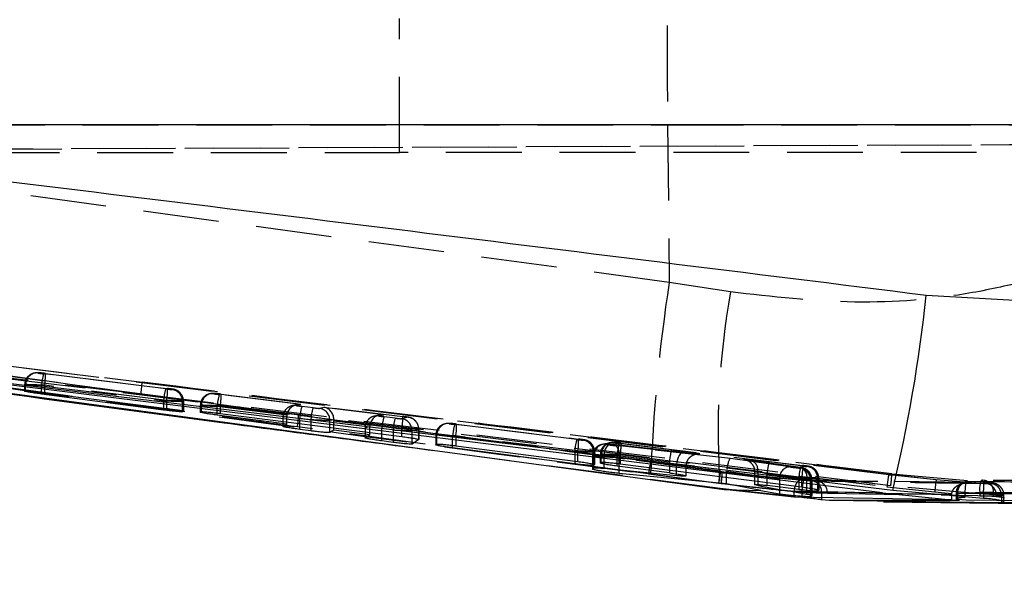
# Model space of a CAD drawing. Extents: x 40 to 416, y 11 to 279.
# Tile 11 of 39: x 168 to 184, y 147 to 157. Entities that reach past the tile are written whole.
import ezdxf

# ---------------------------------------------------------------- set-up
doc = ezdxf.new("R2010")
doc.units = 0
doc.linetypes.add('HIDDEN', pattern=[1.905, 1.27, -0.635])
doc.layers.get('0').update_dxf_attribs({"linetype": 'CONTINUOUS'})
doc.styles.add('SLDTEXTSTYLE0', font='TXT', dxfattribs={"width": 0.75})
doc.dimstyles.new('SLDDIMSTYLE0', dxfattribs={"dimtxt": 3.5, "dimasz": 3.302, "dimexe": 0, "dimexo": 0.0625, "dimgap": 0.875, "dimtad": 1, "dimdec": 0, "dimrnd": 1e-09, "dimzin": 12, "dimtxsty": 'SLDTEXTSTYLE0', "dimsah": 1, "dimcen": 0.09, "dimazin": 3, "dimtfac": 1, "dimtdec": 0, "dimtofl": 0, "dimtmove": 0, "dimatfit": 3, "dimtolj": 1, "dimtzin": 12})

# ---------------------------------------------------------------- blocks, each defined once
blk = doc.blocks.new('_D_3')
at = {"color": 179, "linetype": 'CONTINUOUS'}
for p, q in [((200.564, 155.614), (200.564, 111.846)), ((54.652, 152.067), (54.652, 111.846)), ((200.564, 112.846), (54.652, 112.846))]:
    blk.add_line(p, q, dxfattribs=at)
for points in [[(54.652, 112.846), (57.954, 112.338), (57.954, 113.354)], [(200.564, 112.846), (197.262, 113.354), (197.262, 112.338)]]:
    blk.add_solid(points, dxfattribs=at)
at = {"color": 179, "linetype": 'CONTINUOUS', "insert": (122.152, 117.358, 0.1), "char_height": 3.5, "attachment_point": 1, "style": 'SLDTEXTSTYLE0'}
blk.add_mtext('146', dxfattribs=at)

msp = doc.modelspace()

# ---------------------------------------------------------------- linework, layer by layer
at = {"color": 7, "linetype": 'HIDDEN'}
for p, q in [((174.03405, 154.40474), (174.03405, 156.65474)), ((161.10566, 154.86974), (178.52576, 154.86974)), ((178.52576, 154.86974), (178.55298, 152.22777)), ((178.52576, 154.86974), (184.42979, 154.86974)), ((159.00852, 154.43026), (194.55245, 154.58558)), ((178.55298, 152.22777), (161.15854, 154.58591)), ((159.44555, 154.40474), (174.03405, 154.40474)), ((159.48753, 154.43026), (186.43934, 154.54809)), ((191.32223, 154.40474), (174.03405, 154.40474)), ((179.57961, 152.06842), (178.55298, 152.22777)), ((163.42124, 151.32447), (169.72183, 150.556)), ((182.22965, 149.0027), (163.55853, 151.30233)), ((169.70146, 150.3546), (163.40174, 151.12287)), ((167.92829, 150.70995), (167.91136, 150.7063)), ((167.93511, 150.7113), (167.92829, 150.70995)), ((167.97781, 150.70929), (167.99474, 150.71295)), ((170.1172, 150.44359), (168.0718, 150.69572)), ((168.10042, 150.7019), (170.14582, 150.44977)), ((167.75341, 150.51071), (167.75341, 150.40305)), ((167.77085, 150.51446), (167.75392, 150.5108)), ((167.75392, 150.5108), (167.75392, 150.40372)), ((167.77085, 150.41085), (167.77085, 150.51446)), ((168.03588, 150.49724), (170.08128, 150.24511)), ((168.03588, 150.38605), (168.03588, 150.49724)), ((168.08787, 150.50341), (168.08787, 150.37955)), ((170.13327, 150.25129), (168.08787, 150.50341)), ((169.72183, 150.556), (175.00321, 149.90916)), ((170.23981, 150.43621), (170.22287, 150.43255)), ((170.87148, 150.36349), (170.85455, 150.35983)), ((170.87148, 150.36349), (170.87837, 150.36485)), ((170.921, 150.36282), (170.93793, 150.36648)), ((172.38162, 150.1808), (171.01499, 150.34926)), ((171.0436, 150.35544), (174.0873, 149.98025)), ((170.08128, 150.24511), (170.08128, 150.12251)), ((170.13327, 150.1158), (170.13327, 150.25129)), ((170.3983, 150.23406), (170.41523, 150.23772)), ((170.3983, 150.05902), (170.3983, 150.23406)), ((170.41523, 150.23772), (170.41523, 150.06798)), ((170.41574, 150.06875), (170.41574, 150.23781)), ((170.69659, 150.16424), (170.69659, 150.05126)), ((170.71403, 150.16799), (170.6971, 150.16434)), ((170.6971, 150.16434), (170.6971, 150.05203)), ((170.71403, 150.0609), (170.71403, 150.16799)), ((170.97906, 150.15077), (172.14786, 150.0067)), ((170.97906, 150.03825), (170.97906, 150.15077)), ((171.03105, 150.15695), (171.03105, 150.03186)), ((174.07475, 149.78177), (171.03105, 150.15695)), ((172.31134, 150.17698), (172.23817, 150.16118)), ((172.30462, 150.16417), (172.38162, 150.1808)), ((172.58588, 150.12752), (172.39861, 150.1506)), ((172.76855, 150.1331), (172.69155, 150.11648)), ((173.77158, 150.00946), (172.76855, 150.1331)), ((172.08021, 149.96559), (172.08021, 149.81332)), ((172.14604, 149.97979), (172.08072, 149.96568)), ((172.08072, 149.96568), (172.08072, 149.81418)), ((172.14604, 149.88972), (172.14604, 149.97979)), ((172.36268, 149.95212), (172.54995, 149.92903)), ((172.36268, 149.86211), (172.36268, 149.95212)), ((173.7013, 150.00564), (173.61469, 149.98694)), ((173.68114, 149.98993), (173.77158, 150.00946)), ((173.9624, 149.95328), (173.77513, 149.97637)), ((174.18129, 149.96669), (174.06807, 149.94224)), ((178.23911, 149.01177), (172.32332, 149.80546)), ((172.54995, 149.92903), (172.54995, 149.83823)), ((172.86697, 149.91799), (172.93236, 149.93211)), ((172.86697, 149.79782), (172.86697, 149.91799)), ((172.93229, 149.91), (173.53782, 149.83536)), ((172.93229, 149.78949), (172.93229, 149.91)), ((173.45674, 149.79135), (173.45674, 149.62136)), ((173.536, 149.80845), (173.45725, 149.79145)), ((173.45725, 149.79145), (173.45725, 149.62227)), ((173.536, 149.71253), (173.536, 149.80845)), ((174.81651, 149.86087), (174.79957, 149.85722)), ((174.82332, 149.86222), (174.81651, 149.86087)), ((174.86602, 149.86021), (174.88296, 149.86387)), ((177.00541, 149.59451), (174.96001, 149.84664)), ((174.98863, 149.85282), (177.03403, 149.60069)), ((173.73921, 149.68662), (173.73921, 149.77788)), ((173.92648, 149.7548), (173.92648, 149.66275)), ((174.07475, 149.64385), (174.07475, 149.78177)), ((174.24349, 149.74375), (174.35671, 149.7682)), ((174.24349, 149.61971), (174.24349, 149.74375)), ((174.35671, 149.7682), (174.35671, 149.59426)), ((174.35722, 149.59516), (174.35722, 149.76829)), ((174.64162, 149.66163), (174.64162, 149.50455)), ((174.65906, 149.66538), (174.64213, 149.66172)), ((174.64213, 149.66172), (174.64213, 149.50549)), ((174.65906, 149.51703), (174.65906, 149.66538)), ((174.92409, 149.64815), (176.96949, 149.39603)), ((174.92409, 149.49658), (174.92409, 149.64815)), ((174.97608, 149.65433), (174.97608, 149.49014)), ((177.02148, 149.40221), (174.97608, 149.65433)), ((177.12802, 149.58713), (177.11109, 149.58347)), ((177.44983, 149.51522), (177.42482, 149.50982)), ((177.45644, 149.51653), (177.44983, 149.51522)), ((177.57268, 149.54175), (177.55575, 149.53809)), ((177.57053, 149.51324), (177.56855, 149.51351)), ((178.78943, 149.3768), (177.56855, 149.51351)), ((177.57053, 149.51324), (178.79141, 149.37653)), ((177.57268, 149.54175), (177.57957, 149.54311)), ((177.6222, 149.54109), (177.63913, 149.54474)), ((179.57959, 149.27766), (177.6403, 149.49278)), ((178.5927, 149.41948), (177.71619, 149.52752)), ((177.74481, 149.5337), (180.7885, 149.15852)), ((174.62407, 149.4091), (178.24031, 148.93192)), ((176.96949, 149.39603), (176.96949, 149.23218)), ((177.02148, 149.22545), (177.02148, 149.40221)), ((177.26686, 149.31423), (177.26686, 149.09788)), ((177.29239, 149.31973), (177.26737, 149.31433)), ((177.26737, 149.31433), (177.26737, 149.09882)), ((177.28651, 149.38498), (177.30344, 149.38864)), ((177.28651, 149.18096), (177.28651, 149.38498)), ((177.29239, 149.11862), (177.29239, 149.31973)), ((177.30344, 149.38864), (177.30344, 149.17337)), ((177.30395, 149.17438), (177.30395, 149.38873)), ((177.39779, 149.3425), (177.39779, 149.1989)), ((177.41524, 149.34626), (177.39831, 149.3426)), ((177.39831, 149.3426), (177.39831, 149.19989)), ((177.41524, 149.21251), (177.41524, 149.34626)), ((178.676, 149.17804), (177.45512, 149.31475)), ((177.45512, 149.31475), (177.45512, 149.11107)), ((177.68026, 149.32903), (178.55678, 149.22099)), ((177.68026, 149.19356), (177.68026, 149.32903)), ((177.71446, 149.29429), (179.51725, 149.09432)), ((177.71446, 149.08514), (177.71446, 149.29429)), ((177.73225, 149.33521), (177.73225, 149.18723)), ((180.77595, 148.96003), (177.73225, 149.33521)), ((178.79141, 149.37653), (178.78943, 149.3768)), ((178.55678, 149.22099), (178.55678, 149.08182)), ((178.676, 148.989), (178.676, 149.17804)), ((178.83925, 149.0457), (178.83925, 149.15363)), ((180.57095, 149.13515), (179.57959, 149.27766)), ((179.91651, 149.24255), (180.74, 149.12504)), ((179.92053, 149.24206), (179.91651, 149.24255)), ((180.74402, 149.12455), (179.92053, 149.24206)), ((180.75988, 149.15234), (180.22827, 149.21787)), ((180.88249, 149.14495), (180.86556, 149.14129)), ((178.20737, 149.01793), (179.3794, 148.86091)), ((179.42295, 148.85324), (178.23911, 149.01177)), ((179.43311, 149.05702), (179.54297, 149.0413)), ((179.51516, 149.06373), (180.39911, 148.93667)), ((179.51516, 148.95929), (179.51516, 149.06373)), ((179.68175, 149.02383), (180.92452, 148.90423)), ((179.98066, 149.06317), (179.98066, 148.89978)), ((180.03647, 149.04406), (180.03647, 148.82382)), ((180.85996, 148.92656), (180.03647, 149.04406)), ((180.19235, 149.01938), (180.72396, 148.95385)), ((180.19235, 148.87272), (180.19235, 149.01938)), ((180.76773, 149.12017), (180.74458, 149.11517)), ((180.77595, 148.79811), (180.77595, 148.96003)), ((182.22965, 149.0027), (182.27184, 149.00191)), ((183.02484, 148.9174), (182.22965, 149.0027)), ((183.02484, 148.9174), (182.27184, 149.00191)), ((182.28382, 149.01861), (182.28324, 149.01751)), ((182.28324, 149.01751), (183.82429, 148.87967)), ((178.24031, 148.93192), (179.40466, 148.77589)), ((179.3794, 148.86091), (180.77641, 148.71168)), ((180.39911, 148.93667), (180.39911, 148.75618)), ((180.72396, 148.95385), (180.72396, 148.80475)), ((183.58834, 148.87152), (180.76816, 148.91573)), ((180.86754, 148.90728), (180.77693, 148.91392)), ((180.85996, 148.67495), (180.85996, 148.92656)), ((180.92001, 148.91668), (180.94316, 148.92168)), ((180.92001, 148.66402), (180.92001, 148.91668)), ((180.98286, 148.8987), (180.9406, 148.90132)), ((180.94316, 148.92168), (180.94316, 148.65606)), ((180.94367, 148.65701), (180.94367, 148.92178)), ((181.04098, 148.94281), (181.05791, 148.94646)), ((181.04098, 148.75307), (181.04098, 148.94281)), ((181.05791, 148.94646), (181.05791, 148.74501)), ((181.05842, 148.7461), (181.05842, 148.94656)), ((182.20082, 148.80152), (183.00239, 148.71538)), ((183.81732, 148.67823), (182.26335, 148.81711)), ((183.63057, 148.86991), (183.02484, 148.9174)), ((183.86501, 148.85318), (183.60035, 148.87002)), ((183.60035, 148.87002), (183.63057, 148.86991)), ((183.79389, 148.91087), (183.79169, 148.91088)), ((183.79389, 148.91087), (183.80916, 148.91149)), ((183.95104, 148.85503), (183.86501, 148.85318)), ((179.40466, 148.77589), (180.77641, 148.62591)), ((180.64287, 148.71057), (180.6432, 148.7216)), ((180.64287, 148.71057), (180.64287, 148.62677)), ((180.77641, 148.71168), (180.77641, 148.62591)), ((180.93701, 148.65224), (180.94316, 148.65606)), ((180.94316, 148.65606), (180.94125, 148.65701)), ((181.10517, 148.69887), (181.2025, 148.69284)), ((181.10517, 148.69887), (181.10517, 148.61931)), ((181.2025, 148.69284), (184.03273, 148.65054)), ((183.00239, 148.71538), (183.2834, 148.6914)), ((183.2834, 148.6914), (183.28206, 148.6694)), ((183.3587, 148.69086), (183.3587, 148.59886)), ((183.50916, 148.69086), (183.3587, 148.69086)), ((183.38277, 148.69086), (183.38277, 148.58835)), ((183.50916, 148.63071), (183.50916, 148.69086)), ((183.9864, 148.70849), (183.75493, 148.70849)), ((183.75493, 148.70849), (183.75493, 148.64848)), ((183.81732, 148.67823), (183.81732, 148.60719)), ((183.9864, 148.6426), (183.9864, 148.70849)), ((183.9864, 148.6426), (184.17017, 148.62328)), ((184.03273, 148.65054), (184.11988, 148.65267)), ((184.11988, 148.65267), (184.11988, 148.56534)), ((184.16148, 148.54742), (184.16148, 148.65682)), ((182.14517, 148.57769), (183.52827, 148.57592)), ((183.52827, 148.57592), (183.38277, 148.58835)), ((186.50226, 148.54995), (183.52827, 148.57592))]:
    msp.add_line(p, q, dxfattribs=at)
at = {"color": 7, "linetype": 'CONTINUOUS'}
for p, q in [((185.49996, 154.86974), (161.81849, 154.86974)), ((182.8587, 152.01607), (185.48749, 151.86656)), ((182.12667, 148.70016), (163.72447, 150.97372)), ((163.45179, 150.91798), (179.47436, 148.75405)), ((167.75392, 150.40372), (167.77085, 150.41085)), ((170.08128, 150.0889), (168.03588, 150.357)), ((168.08787, 150.37955), (170.13327, 150.1158)), ((170.41523, 150.06798), (170.3983, 150.05902)), ((170.6971, 150.05203), (170.71403, 150.0609)), ((172.14604, 149.8532), (170.97906, 150.00406)), ((171.03105, 150.03186), (174.07475, 149.64385)), ((172.08072, 149.81418), (172.14604, 149.8532)), ((172.14604, 149.8532), (172.14604, 149.88972)), ((172.93229, 149.75151), (172.93229, 149.78949)), ((172.54995, 149.73904), (172.36268, 149.76382)), ((172.93229, 149.75151), (172.86697, 149.71064)), ((173.536, 149.67341), (172.93229, 149.75151)), ((173.45725, 149.62227), (173.536, 149.67341)), ((173.536, 149.67341), (173.536, 149.71253)), ((173.92648, 149.54598), (173.73921, 149.57084)), ((174.35671, 149.59426), (174.24349, 149.5184)), ((174.64213, 149.50549), (174.65906, 149.51703)), ((176.96949, 149.18613), (174.92409, 149.45418)), ((174.97608, 149.49014), (177.02148, 149.22545)), ((177.30344, 149.17337), (177.28651, 149.16041)), ((177.39831, 149.19989), (177.41524, 149.21251)), ((178.55678, 149.03473), (177.68026, 149.14802)), ((177.73225, 149.18723), (180.77595, 148.79811)), ((177.26737, 149.09882), (177.29239, 149.11862)), ((177.45512, 149.11107), (178.676, 148.989)), ((179.51516, 148.85074), (177.71446, 149.0256)), ((178.83925, 148.98339), (178.83925, 149.0457)), ((179.51516, 148.85074), (179.51516, 148.95929)), ((180.08956, 148.74091), (179.51516, 148.85074)), ((179.98066, 148.89978), (179.98066, 148.83841)), ((180.03647, 148.82382), (180.53007, 148.73175)), ((180.72396, 148.75442), (180.19235, 148.8232)), ((179.47436, 148.75405), (180.08956, 148.74091)), ((180.64287, 148.62677), (179.47436, 148.75405)), ((180.08956, 148.74091), (180.39911, 148.68594)), ((180.85996, 148.67495), (180.53007, 148.73175)), ((180.92001, 148.64169), (180.93701, 148.65224)), ((181.05791, 148.74501), (181.04098, 148.73064)), ((182.12667, 148.70016), (183.28206, 148.58418)), ((183.81732, 148.60719), (182.29707, 148.74191)), ((183.28206, 148.6694), (183.28206, 148.58418)), ((183.28206, 148.58418), (180.64287, 148.62677)), ((181.10517, 148.58857), (181.2302, 148.57885)), ((181.2302, 148.57885), (184.06941, 148.5378)), ((181.99639, 148.57788), (182.14517, 148.57769)), ((182.14509, 148.54746), (184.92144, 148.51476)), ((184.06941, 148.5378), (184.11988, 148.53829)), ((185.43232, 148.512), (184.06941, 148.5378)), ((184.11988, 148.56534), (184.11988, 148.53829)), ((184.11988, 148.53829), (184.15723, 148.54283))]:
    msp.add_line(p, q, dxfattribs=at)
at = {"color": 8, "linetype": 'CONTINUOUS'}
for p, q in [((168.03588, 150.357), (168.03588, 150.38605)), ((170.08128, 150.12251), (170.08128, 150.0889)), ((170.97906, 150.00406), (170.97906, 150.03825)), ((172.36268, 149.76382), (172.36268, 149.86211)), ((172.54995, 149.83823), (172.54995, 149.73904)), ((172.86697, 149.71064), (172.86697, 149.79782)), ((173.73921, 149.57084), (173.73921, 149.68662)), ((173.92648, 149.66275), (173.92648, 149.54598)), ((174.24349, 149.5184), (174.24349, 149.61971)), ((174.92409, 149.45418), (174.92409, 149.49658)), ((176.96949, 149.23218), (176.96949, 149.18613)), ((177.28651, 149.16041), (177.28651, 149.18096)), ((177.68026, 149.14802), (177.68026, 149.19356)), ((177.71446, 149.0256), (177.71446, 149.08514)), ((178.55678, 149.08182), (178.55678, 149.03473)), ((180.19235, 148.8232), (180.19235, 148.87272)), ((180.72396, 148.80475), (180.72396, 148.75442)), ((180.39911, 148.75618), (180.39911, 148.68594)), ((180.92001, 148.64169), (180.92001, 148.66402)), ((181.04098, 148.73064), (181.04098, 148.75307)), ((181.10517, 148.61931), (181.10517, 148.58857)), ((181.2302, 148.57885), (181.99639, 148.57788))]:
    msp.add_line(p, q, dxfattribs=at)
at = {"color": 7, "linetype": 'CONTINUOUS', "flags": 128}
msp.add_lwpolyline([(182.29707, 148.74191), (174.23754, 149.7172), (163.40174, 151.02762)], dxfattribs=at)
at = {"color": 7, "linetype": 'HIDDEN', "flags": 128}
for points in [[(167.99474, 150.71295), (167.95257, 150.71365), (167.93511, 150.7113)], [(182.26335, 148.81711), (173.80226, 149.85272), (169.70146, 150.3546)], [(170.87837, 150.36485), (170.89576, 150.36718), (170.93793, 150.36648)], [(173.68114, 149.98993), (173.63897, 149.99064), (173.61469, 149.98694)], [(174.88296, 149.86387), (174.84078, 149.86457), (174.82332, 149.86222)], [(175.00321, 149.90916), (177.77975, 149.5691), (182.28324, 149.01751)], [(177.49127, 149.51281), (177.4491, 149.51352), (177.42482, 149.50982)], [(177.56855, 149.51351), (177.55173, 149.51202), (177.53271, 149.5025), (177.51425, 149.48508), (177.49714, 149.4605), (177.4821, 149.42979), (177.46976, 149.39424), (177.46064, 149.35535), (177.45512, 149.31475)], [(177.51628, 149.51822), (177.47411, 149.51892), (177.45644, 149.51653)], [(177.6222, 149.54109), (177.58003, 149.54179), (177.55575, 149.53809)], [(177.57957, 149.54311), (177.59696, 149.54544), (177.63913, 149.54474)], [(177.6403, 149.49278), (177.65785, 149.48649), (177.67396, 149.47352), (177.68805, 149.45432), (177.69963, 149.42955), (177.70831, 149.40008), (177.71378, 149.36693), (177.71586, 149.33125), (177.71446, 149.29429)], [(178.78943, 149.3768), (178.77261, 149.37531), (178.75358, 149.36579), (178.73513, 149.34837), (178.71802, 149.32379), (178.70298, 149.29308), (178.69064, 149.25754), (178.68152, 149.21864), (178.676, 149.17804)], [(178.24551, 149.21885), (178.2465, 149.21705), (178.24754, 149.21556), (178.24862, 149.21437), (178.24974, 149.21348), (178.2509, 149.2129), (178.2521, 149.21262), (178.25335, 149.21265), (178.25463, 149.21299)], [(183.55032, 148.89342), (183.54012, 148.89019), (183.53078, 148.87912), (183.52265, 148.86064), (183.51606, 148.83548), (183.51127, 148.80462), (183.50846, 148.76928), (183.50775, 148.73086), (183.50916, 148.69086)], [(183.79169, 148.91088), (183.78371, 148.90774), (183.77446, 148.89674), (183.76652, 148.87831), (183.7602, 148.85317), (183.75574, 148.82232), (183.75333, 148.78697), (183.75306, 148.74852), (183.75493, 148.70849)], [(183.81732, 148.67823), (183.81962, 148.7205), (183.82166, 148.76091), (183.82332, 148.79769), (183.82454, 148.82921), (183.82527, 148.85409), (183.82547, 148.87123), (183.82514, 148.87988), (183.82429, 148.87967)]]:
    msp.add_lwpolyline(points, dxfattribs=at)
at = {"color": 7, "linetype": 'HIDDEN'}
for centre, radius, start, end in [((352.87096, 156.65474), 174.35435, 179.4134071, 180.5865929), ((207.18021, 147.8492), 28.96015, 171.303938, 177.857412), ((192.87106, 149.71124), 13.49885, 169.943413, 183.973281), ((167.97058, 150.51475), 0.19973, 102.223998, 180.083348), ((167.95346, 150.51135), 0.19943, 82.985652, 152.199432), ((168.95416, 150.43353), 0.92049, 163.451074, 176.031796), ((167.27714, 150.65432), 0.82465, 349.456008, 3.30791), ((167.95397, 150.51099), 0.20005, 152.175072, 180.053092), ((167.41131, 150.68791), 2.31428, 351.7192, 356.732508), ((169.32255, 150.40219), 0.82465, 349.455985, 3.307933), ((170.99958, 150.1814), 0.92051, 163.45117, 176.0317), ((170.19825, 150.23402), 0.20005, 0.011373, 82.92943), ((170.21537, 150.23809), 0.19961, 60.44538, 82.967612), ((170.21495, 150.23759), 0.20028, 0.037417, 35.102718), ((170.91373, 150.16831), 0.19969, 102.214234, 180.091788), ((170.89665, 150.16487), 0.19944, 82.987341, 152.196869), ((171.89713, 150.08711), 0.92027, 163.449536, 176.033334), ((170.21989, 150.30788), 0.82508, 349.459655, 3.304263), ((170.89721, 150.16451), 0.20011, 152.178923, 180.049242), ((172.28027, 149.96622), 0.19944, 82.987822, 152.197262), ((173.28075, 149.88845), 0.92027, 163.449536, 176.033334), ((173.468, 149.86538), 0.92025, 163.449371, 176.033498), ((172.66693, 149.91795), 0.20004, 0.010296, 82.9293), ((172.28083, 149.96585), 0.20011, 152.178923, 180.049242), ((171.4994, 149.97047), 0.84028, 348.674607, 2.456067), ((174.65751, 149.71418), 0.92051, 163.45117, 176.0317), ((174.84475, 149.6911), 0.92048, 163.451005, 176.031864), ((173.26338, 149.93271), 0.82529, 349.461369, 3.302549), ((174.15684, 149.76855), 0.19964, 60.447253, 82.967459), ((174.04344, 149.74371), 0.20005, 0.012636, 82.928167), ((174.15637, 149.76805), 0.20034, 0.041622, 35.095275), ((174.8588, 149.66566), 0.19974, 102.224265, 180.081623), ((174.84167, 149.66228), 0.19943, 82.985327, 152.199757), ((175.84239, 149.58445), 0.92051, 163.45117, 176.0317), ((174.16535, 149.80524), 0.82465, 349.455985, 3.307933), ((174.84217, 149.66191), 0.20005, 152.174578, 180.053586), ((177.88793, 149.3323), 0.92065, 163.452122, 176.030747), ((176.21032, 149.55315), 0.82508, 349.458554, 3.303222), ((177.08646, 149.38494), 0.20005, 0.01173, 82.927865), ((177.10363, 149.38916), 0.19946, 60.436606, 82.976387), ((177.10316, 149.38851), 0.20028, 0.037489, 35.10278), ((177.49212, 149.32002), 0.19973, 102.223947, 180.083266), ((177.61493, 149.34658), 0.19969, 102.21343, 180.093916), ((178.59856, 149.26533), 0.9205, 163.451124, 176.031746), ((176.92153, 149.48612), 0.82465, 349.456008, 3.30791), ((179.47484, 149.15733), 0.92026, 163.44949, 176.03338), ((179.05146, 148.9618), 0.84595, 162.310238, 176.195473), ((177.35663, 149.18103), 0.89857, 349.14289, 2.038325), ((179.86827, 149.07851), 0.17169, 348.425749, 72.279272), ((181.11042, 148.95572), 0.92027, 163.449536, 176.033334), ((180.58675, 148.94785), 0.18797, 94.819955, 183.410094), ((181.64226, 148.89015), 0.92051, 163.45117, 176.0317), ((180.6933, 148.96132), 0.17025, 348.216557, 74.077766), ((179.96479, 149.11096), 0.82508, 349.459635, 3.304282), ((180.84093, 148.94276), 0.20005, 0.012558, 82.928245), ((180.85795, 148.94658), 0.19988, 26.456828, 82.949208), ((180.22491, 148.80096), 0.84763, 162.082793, 175.943833), ((179.43644, 149.07999), 0.02568, 225.331394, 275.177194), ((178.54177, 149.02366), 0.89751, 349.053761, 1.963339), ((180.71995, 148.91664), 0.20005, 0.012776, 82.928027), ((180.7432, 148.92181), 0.19987, 26.50835, 82.950461), ((180.74282, 148.92154), 0.20033, 0.041293, 26.528424), ((180.85755, 148.94631), 0.20036, 0.044689, 26.476373), ((185.01663, 148.50066), 2.83184, 169.788348, 173.901247), ((179.9894, 149.14987), 2.29817, 351.674695, 356.725775), ((182.22052, 149.05138), 0.07128, 316.050203, 331.631968), ((181.63539, 148.69952), 0.85906, 165.550848, 179.188926), ((180.91773, 148.71462), 0.1881, 355.196568, 83.015139), ((181.00956, 148.70396), 0.19326, 356.701608, 82.114526), ((185.71486, 148.51617), 2.71978, 171.516607, 175.79953), ((183.5617, 148.69086), 0.203, 93.750801, 180), ((183.57706, 148.70073), 0.19453, 97.899519, 182.908957), ((183.58758, 148.71266), 0.15788, 85.362574, 97.680805), ((183.80747, 148.70849), 0.203, 92.518178, 94.45809), ((183.80747, 148.70849), 0.203, 89.522917, 90.797883), ((183.79558, 148.72076), 0.19121, 356.322067, 85.926765), ((183.83991, 148.66168), 0.19314, 356.694211, 82.535443), ((183.92232, 148.65945), 0.19768, 358.034235, 81.645633)]:
    msp.add_arc(centre, radius, start, end, dxfattribs=at)
at = {"color": 7, "linetype": 'CONTINUOUS'}
msp.add_arc((157.3393, 154.70831), 25.66103, 346.55521, 353.977705, dxfattribs=at)
at = {"color": 7, "linetype": 'HIDDEN'}
for centre, major_axis, ratio, start_param, end_param in [((168.07764, 150.69698), (0.1, -0.01222), 0.01949488, 3.08551035, 4.65630668), ((168.09457, 150.70064), (0.1, -0.01222), 0.01949488, 1.51471403, 3.08551035), ((168.05341, 150.4985), (0.3, -0.01221), 0.00658431, 3.08339698, 4.6541933), ((168.07034, 150.50215), (0.3, -0.01221), 0.00658431, 1.51260065, 3.08339698), ((170.13998, 150.44851), (0.1, -0.01222), 0.01949488, 6.22710301, 7.79789933), ((170.12305, 150.44486), (0.1, -0.01222), 0.01949488, 4.65630668, 6.22710301), ((171.02083, 150.35052), (0.1, -0.01222), 0.01949488, 3.08551035, 4.65630668), ((171.03776, 150.35418), (0.1, -0.01222), 0.01949488, 1.51471403, 3.08551035), ((170.09881, 150.24637), (0.3, -0.01221), 0.00658431, 4.6541933, 6.22498963), ((170.11574, 150.25002), (0.3, -0.01221), 0.00658431, 6.22498963, 7.79578596), ((170.99659, 150.15203), (0.3, -0.01221), 0.00658431, 3.08339698, 4.6541933), ((171.01352, 150.15569), (0.3, -0.01221), 0.00658431, 1.51260065, 3.08339698), ((172.35739, 149.98231), (0.21105, 0.00951), 0.94509829, 1.41326697, 2.97154134), ((172.40445, 150.15186), (0.1, -0.01222), 0.01949488, 3.08551035, 4.65630668), ((172.59172, 150.12878), (0.1, -0.01222), 0.01949488, 4.65630668, 6.22710301), ((172.74432, 149.93462), (-0.00901, 0.20013), 0.93854615, 4.6576192, 6.10598557), ((172.3457, 149.97979), (0, 0.20002), 0.99821204, 1.43584441, 1.57079633), ((173.74734, 149.81098), (0.21105, 0.00951), 0.94509829, 1.41326697, 2.97154134), ((173.78097, 149.97763), (0.1, -0.01222), 0.01949488, 3.08551035, 4.65630668), ((173.96824, 149.95455), (0.1, -0.01222), 0.01949488, 4.65630668, 6.22710301), ((174.08146, 149.97899), (0.1, -0.01222), 0.01949488, 6.22710301, 7.79789933), ((172.56748, 149.93029), (0.3, -0.01221), 0.00658431, 4.6541933, 6.22498963), ((172.94397, 149.91), (0, 0.20151), 0.05799296, 1.46088833, 1.57079633), ((173.73566, 149.80845), (0, 0.20002), 0.99821204, 1.43584441, 1.57079633), ((174.96585, 149.8479), (0.1, -0.01222), 0.01949488, 3.08551035, 4.65630668), ((174.98279, 149.85156), (0.1, -0.01222), 0.01949488, 1.51471403, 3.08551035), ((173.94401, 149.75606), (0.3, -0.01221), 0.00658431, 4.6541933, 6.22498963), ((174.05722, 149.7805), (0.3, -0.01221), 0.00658431, 6.22498963, 7.79578596), ((174.95855, 149.65307), (0.3, -0.01221), 0.00658431, 1.51260065, 3.08339698), ((177.01126, 149.59578), (0.1, -0.01222), 0.01949488, 4.65630668, 6.22710301), ((177.02819, 149.59943), (0.1, -0.01222), 0.01949488, 6.22710301, 7.79789933), ((177.5911, 149.50051), (0.1, -0.01222), 0.01949488, 3.08551035, 5.22916526), ((177.61611, 149.50591), (0.1, -0.01222), 0.01949488, 2.04650862, 3.08551035), ((177.72203, 149.52878), (0.1, -0.01222), 0.01949488, 3.08551035, 4.65630668), ((177.73896, 149.53244), (0.1, -0.01222), 0.01949488, 1.51471403, 3.08551035), ((176.98702, 149.39729), (0.3, -0.01221), 0.00658431, 4.6541933, 6.22498963), ((177.00395, 149.40094), (0.3, -0.01221), 0.00658431, 6.22498963, 7.79578596), ((177.56686, 149.30202), (0.3, -0.01221), 0.00658431, 3.08339698, 5.22705189), ((177.59188, 149.30742), (0.3, -0.01221), 0.00658431, 2.04439524, 3.08339698), ((177.69779, 149.33029), (0.3, -0.01221), 0.00658431, 3.08339698, 4.6541933), ((177.71473, 149.33395), (0.3, -0.01221), 0.00658431, 1.51260065, 3.08339698), ((178.56348, 149.41317), (0.5, -0.06108), 0.01949488, 6.02066077, 7.79789933), ((178.56348, 149.41317), (0.5, -0.06108), 0.01949488, 5.18810128, 6.02066077), ((178.53925, 149.21468), (0.29999, -0.06112), 0.03166333, 5.19217043, 6.28658012), ((179.55535, 149.07917), (0.02526, 0.19842), 0.19877425, 0.02573361, 1.51973602), ((180.2049, 149.21282), (0.4, -0.04886), 0.01949488, 1.51471403, 3.909561), ((180.64476, 149.12748), (0.1, -0.01222), 0.01949488, 3.88461874, 6.22710301), ((180.66791, 149.13248), (0.1, -0.01222), 0.01949488, 6.22710301, 7.05115365), ((180.76573, 149.1536), (0.1, -0.01222), 0.01949488, 4.65630668, 6.22710301), ((180.78266, 149.15725), (0.1, -0.01222), 0.01949488, 6.22710301, 7.79789933), ((180.18066, 149.01433), (0.19999, -0.04891), 0.03734098, 1.52146512, 3.91631209), ((180.75842, 148.95877), (0.3, -0.01221), 0.00658431, 6.22498963, 7.79578596), ((180.74149, 148.95511), (0.3, -0.01221), 0.00658431, 4.6541933, 6.22498963), ((180.64367, 148.93399), (0.3, -0.01221), 0.00658431, 6.22498963, 7.04904027)]:
    msp.add_ellipse(centre, major_axis=major_axis, ratio=ratio, start_param=start_param, end_param=end_param, dxfattribs=at)
at = {"color": 7, "linetype": 'CONTINUOUS'}
for points, knots in [([(161.8622, 154.60656), (162.91272, 154.479), (169.91331, 153.62894), (176.91106, 152.75709), (182.8587, 152.01607)], [0, 0, 0, 0, 0.15006214, 1, 1, 1, 1]), ([(163.0599, 150.96175), (165.73781, 150.5964), (169.59144, 150.07064), (173.44758, 149.56375), (174.62407, 149.4091)], [0, 0, 0, 0, 0.694906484, 1, 1, 1, 1]), ([(168.03588, 150.357), (168.00213, 150.36154), (167.93464, 150.37061), (167.84741, 150.38377), (167.78417, 150.39458), (167.75424, 150.40122), (167.75401, 150.40303), (167.75392, 150.40372)], [0, 0, 0, 0, 0.21717779, 0.43437297, 0.65113198, 0.86634194, 1, 1, 1, 1]), ([(167.77085, 150.41085), (167.77607, 150.41124), (167.78649, 150.41203), (167.84258, 150.40763), (167.92149, 150.39962), (168.00799, 150.38966), (168.06466, 150.38249), (168.08787, 150.37955)], [0, 0, 0, 0, 0.21231389, 0.4246176, 0.63732125, 0.851463, 1, 1, 1, 1]), ([(170.13327, 150.1158), (170.16702, 150.11132), (170.23452, 150.10236), (170.32173, 150.08912), (170.38498, 150.07802), (170.41491, 150.07093), (170.41514, 150.06879), (170.41523, 150.06798)], [0, 0, 0, 0, 0.21711428, 0.43423223, 0.65104674, 0.86645497, 1, 1, 1, 1]), ([(170.3983, 150.05902), (170.39309, 150.0584), (170.38267, 150.05717), (170.32663, 150.06102), (170.24779, 150.06872), (170.16129, 150.07862), (170.10458, 150.0859), (170.08128, 150.0889)], [0, 0, 0, 0, 0.21223323, 0.42446424, 0.63695948, 0.85084859, 1, 1, 1, 1]), ([(170.97906, 150.00406), (170.94531, 150.00855), (170.87781, 150.01754), (170.79059, 150.03085), (170.72735, 150.042), (170.69742, 150.04909), (170.69719, 150.05122), (170.6971, 150.05203)], [0, 0, 0, 0, 0.21713578, 0.43426787, 0.65110236, 0.86650657, 1, 1, 1, 1]), ([(170.71403, 150.0609), (170.71925, 150.0615), (170.72967, 150.0627), (170.78575, 150.05892), (170.86465, 150.05143), (170.95114, 150.04182), (171.00781, 150.03476), (171.03105, 150.03186)], [0, 0, 0, 0, 0.21234874, 0.42469113, 0.63731478, 0.85126723, 1, 1, 1, 1]), ([(172.36268, 149.76382), (172.32891, 149.76844), (172.26137, 149.77767), (172.17412, 149.79153), (172.11087, 149.80326), (172.08102, 149.81086), (172.08081, 149.81326), (172.08072, 149.81418)], [0, 0, 0, 0, 0.21725538, 0.43451748, 0.65153664, 0.86711109, 1, 1, 1, 1]), ([(172.86697, 149.71064), (172.86177, 149.70982), (172.85136, 149.70819), (172.79535, 149.71155), (172.71657, 149.71891), (172.63007, 149.72869), (172.57332, 149.73602), (172.54995, 149.73904)], [0, 0, 0, 0, 0.21217749, 0.4243593, 0.63670021, 0.85038326, 1, 1, 1, 1]), ([(173.73921, 149.57084), (173.70543, 149.57548), (173.63787, 149.58477), (173.55062, 149.59883), (173.48737, 149.61084), (173.45754, 149.61871), (173.45733, 149.62129), (173.45725, 149.62227)], [0, 0, 0, 0, 0.21727662, 0.43454787, 0.65164303, 0.86732809, 1, 1, 1, 1]), ([(174.07475, 149.64385), (174.1085, 149.63939), (174.17601, 149.63047), (174.26323, 149.61697), (174.32648, 149.6054), (174.35639, 149.59775), (174.35662, 149.59523), (174.35671, 149.59426)], [0, 0, 0, 0, 0.217070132, 0.434148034, 0.651059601, 0.866698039, 1, 1, 1, 1]), ([(174.24349, 149.5184), (174.23829, 149.51748), (174.22788, 149.51564), (174.1719, 149.51875), (174.09313, 149.52592), (174.00663, 149.53561), (173.94988, 149.54296), (173.92648, 149.54598)], [0, 0, 0, 0, 0.21216162, 0.42432511, 0.63660234, 0.85017494, 1, 1, 1, 1]), ([(174.92409, 149.45418), (174.89031, 149.45877), (174.82277, 149.46795), (174.73553, 149.48192), (174.67227, 149.49391), (174.64243, 149.50184), (174.64221, 149.50448), (174.64213, 149.50549)], [0, 0, 0, 0, 0.21720513, 0.43441917, 0.6514889, 0.86720605, 1, 1, 1, 1]), ([(174.65906, 149.51703), (174.66427, 149.51793), (174.67468, 149.51974), (174.7307, 149.51668), (174.80951, 149.50967), (174.89601, 149.50023), (174.95273, 149.49308), (174.97608, 149.49014)], [0, 0, 0, 0, 0.212260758, 0.424521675, 0.636917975, 0.850557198, 1, 1, 1, 1]), ([(177.28651, 149.16041), (177.28131, 149.15933), (177.2709, 149.15717), (177.21491, 149.15979), (177.13614, 149.16653), (177.04964, 149.17591), (176.9929, 149.18314), (176.96949, 149.18613)], [0, 0, 0, 0, 0.21222491, 0.42445642, 0.63670408, 0.85014018, 1, 1, 1, 1]), ([(177.02148, 149.22545), (177.05525, 149.2209), (177.1228, 149.21181), (177.21003, 149.19781), (177.2733, 149.18561), (177.30314, 149.17735), (177.30336, 149.17447), (177.30344, 149.17337)], [0, 0, 0, 0, 0.21714397, 0.43427576, 0.65136032, 0.86721791, 1, 1, 1, 1]), ([(177.68026, 149.14802), (177.64649, 149.15256), (177.57895, 149.16165), (177.49173, 149.17564), (177.42846, 149.18779), (177.3986, 149.19597), (177.39839, 149.19881), (177.39831, 149.19989)], [0, 0, 0, 0, 0.2171345, 0.43426878, 0.65135427, 0.86718425, 1, 1, 1, 1]), ([(177.41524, 149.21251), (177.42044, 149.21354), (177.43085, 149.2156), (177.48689, 149.21297), (177.56571, 149.20633), (177.6522, 149.19717), (177.70891, 149.19013), (177.73225, 149.18723)], [0, 0, 0, 0, 0.212322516, 0.424653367, 0.637026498, 0.85056311, 1, 1, 1, 1]), ([(177.71446, 149.0256), (177.68333, 149.02888), (177.62108, 149.03544), (177.51727, 149.04899), (177.42006, 149.06344), (177.33884, 149.07751), (177.28411, 149.0894), (177.26597, 149.09601), (177.2671, 149.09828), (177.26737, 149.09882)], [0, 0, 0, 0, 0.157625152, 0.315213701, 0.473823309, 0.63316, 0.79220869, 0.950076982, 1, 1, 1, 1]), ([(177.29239, 149.11862), (177.29766, 149.11972), (177.30819, 149.1219), (177.36518, 149.11944), (177.42412, 149.11395), (177.45512, 149.11107)], [0, 0, 0, 0, 0.32162094, 0.64324844, 1, 1, 1, 1]), ([(178.55678, 149.03473), (178.59053, 149.03018), (178.65804, 149.02109), (178.74557, 149.00694), (178.80767, 148.9947), (178.83909, 148.98637), (178.83597, 148.98409), (178.83502, 148.98339)], [0, 0, 0, 0, 0.22558664, 0.45117355, 0.67676359, 0.90111849, 1, 1, 1, 1]), ([(178.83398, 148.98047), (178.82445, 148.97992), (178.80544, 148.97882), (178.7454, 148.98249), (178.6965, 148.98708), (178.676, 148.989)], [0, 0, 0, 0, 0.36835771, 0.73518321, 1, 1, 1, 1]), ([(180.03647, 148.82382), (180.02216, 148.82664), (179.99353, 148.83227), (179.98548, 148.83582), (179.98145, 148.8376)], [0, 0, 0, 0, 0.499928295, 1, 1, 1, 1]), ([(179.98286, 148.83841), (179.98318, 148.8393), (179.98393, 148.84141), (180.01116, 148.84116), (180.05692, 148.83816), (180.11706, 148.83235), (180.16463, 148.82676), (180.1896, 148.82356), (180.19235, 148.8232)], [0, 0, 0, 0, 0.15280464, 0.3579978, 0.56253223, 0.76765098, 0.97435141, 1, 1, 1, 1]), ([(180.77595, 148.79811), (180.80972, 148.79359), (180.87727, 148.78457), (180.96449, 148.77044), (181.02777, 148.75796), (181.05761, 148.74935), (181.05783, 148.7462), (181.05791, 148.74501)], [0, 0, 0, 0, 0.21707585, 0.43414102, 0.65126526, 0.86727193, 1, 1, 1, 1]), ([(180.39911, 148.68594), (180.42449, 148.6821), (180.47526, 148.67443), (180.57474, 148.66284), (180.67761, 148.65282), (180.77449, 148.64519), (180.85286, 148.64064), (180.90578, 148.63921), (180.9154, 148.64088), (180.92001, 148.64169)], [0, 0, 0, 0, 0.14538321, 0.29076804, 0.4360715, 0.58078598, 0.7247246, 0.86799915, 1, 1, 1, 1]), ([(180.53007, 148.73175), (180.85425, 148.72516), (181.38688, 148.71435), (181.91858, 148.70415), (182.12667, 148.70016)], [0, 0, 0, 0, 0.60862601, 1, 1, 1, 1]), ([(181.04098, 148.73064), (181.03578, 148.7294), (181.02537, 148.72691), (180.96937, 148.72901), (180.8906, 148.7353), (180.80411, 148.74436), (180.74737, 148.75148), (180.72396, 148.75442)], [0, 0, 0, 0, 0.21229671, 0.42460119, 0.63681813, 0.85011443, 1, 1, 1, 1]), ([(180.94125, 148.65701), (180.93995, 148.65837), (180.93707, 148.66137), (180.90172, 148.66823), (180.86988, 148.67335), (180.85996, 148.67495)], [0, 0, 0, 0, 0.36285657, 0.80139993, 1, 1, 1, 1]), ([(180.77641, 148.62591), (180.81624, 148.62237), (180.89591, 148.6153), (181.00411, 148.60233), (181.07138, 148.59329), (181.09827, 148.58954), (181.10517, 148.58857)], [0, 0, 0, 0, 0.298643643, 0.597232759, 0.896676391, 1, 1, 1, 1]), ([(184.15659, 148.54742), (184.15739, 148.54905), (184.1597, 148.55375), (184.12045, 148.56661), (184.04612, 148.58263), (183.94088, 148.59817), (183.8591, 148.60414), (183.81732, 148.60719)], [0, 0, 0, 0, 0.11531942, 0.33153615, 0.55017086, 0.77012749, 1, 1, 1, 1])]:
    msp.add_open_spline(points, degree=3, knots=knots, dxfattribs=at)
at = {"color": 7, "linetype": 'HIDDEN'}
for points, knots in [([(184.5672, 152.25652), (184.25757, 152.18501), (183.32222, 151.96901), (181.64269, 151.83394), (180.27594, 151.98928), (179.57961, 152.06842)], [0, 0, 0, 0, 0.19531955, 0.59003591, 1, 1, 1, 1]), ([(163.05949, 151.26552), (165.56773, 150.92243), (168.66053, 150.49938), (171.75418, 150.08484), (172.33891, 150.00648)], [0, 0, 0, 0, 0.81098884, 1, 1, 1, 1]), ([(178.24551, 149.21885), (175.43225, 149.59116), (170.38188, 150.25954), (165.33484, 150.95281), (163.09921, 151.25991)], [0, 0, 0, 0, 0.557038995, 1, 1, 1, 1]), ([(163.26392, 151.24367), (163.39779, 151.22524), (166.12597, 150.84976), (169.15103, 150.43778), (172.04255, 150.04658), (172.33891, 150.00648)], [0, 0, 0, 0, 0.04426191, 0.90204191, 1, 1, 1, 1]), ([(172.32332, 149.80546), (172.02694, 149.84554), (169.06935, 150.24555), (166.11241, 150.65029), (163.45179, 151.01447)], [0, 0, 0, 0, 0.10021226, 1, 1, 1, 1]), ([(163.46237, 151.00393), (165.56419, 150.71525), (170.47746, 150.04042), (175.39403, 149.39007), (178.20737, 149.01793)], [0, 0, 0, 0, 0.42778442, 1, 1, 1, 1]), ([(163.72447, 151.07704), (164.17843, 151.02145), (170.33776, 150.26724), (176.49624, 149.50634), (182.20082, 148.80152)], [0, 0, 0, 0, 0.07370271, 1, 1, 1, 1]), ([(167.91136, 150.7063), (167.89778, 150.70251), (167.864, 150.69311), (167.81711, 150.6597), (167.78418, 150.62666), (167.77708, 150.60457), (167.77686, 150.60388)], [0, 0, 0, 0, 0.2414852, 0.60067951, 0.98747898, 1, 1, 1, 1]), ([(168.10065, 150.70191), (168.08701, 150.70356), (168.0595, 150.70689), (168.0219, 150.71103), (167.99887, 150.71323), (167.98417, 150.71429), (167.96649, 150.71476), (167.94682, 150.71356), (167.93293, 150.71086), (167.92829, 150.70995)], [0, 0, 0, 0, 0.19781288, 0.39892435, 0.61242382, 0.71895481, 0.79253817, 0.93067743, 1, 1, 1, 1]), ([(182.27184, 149.00191), (179.58793, 149.33594), (175.40509, 149.85654), (171.22116, 150.37147), (169.72183, 150.556)], [0, 0, 0, 0, 0.64164643, 1, 1, 1, 1]), ([(170.37832, 150.35216), (170.37155, 150.36165), (170.35673, 150.38244), (170.32715, 150.40518), (170.29741, 150.42131), (170.27345, 150.42976), (170.25774, 150.43363), (170.24759, 150.43566), (170.23188, 150.43837), (170.2054, 150.44217), (170.16966, 150.44685), (170.15117, 150.44915), (170.14605, 150.44978)], [0, 0, 0, 0, 0.11786567, 0.25840615, 0.37378899, 0.46210279, 0.51613319, 0.55508337, 0.61641578, 0.80995319, 0.94738257, 1, 1, 1, 1]), ([(170.85455, 150.35983), (170.84097, 150.35605), (170.80718, 150.34665), (170.76032, 150.31322), (170.72733, 150.28021), (170.72027, 150.25811), (170.72005, 150.25742)], [0, 0, 0, 0, 0.2415033, 0.6006765, 0.98748573, 1, 1, 1, 1]), ([(171.04383, 150.35545), (171.03019, 150.3571), (171.00268, 150.36043), (170.96509, 150.36456), (170.94206, 150.36676), (170.92736, 150.36782), (170.90967, 150.36829), (170.89001, 150.3671), (170.87612, 150.36439), (170.87148, 150.36349)], [0, 0, 0, 0, 0.197831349, 0.398927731, 0.61243987, 0.718971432, 0.792555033, 0.930677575, 1, 1, 1, 1]), ([(170.87858, 150.204), (172.41764, 149.99466), (174.87495, 149.66041), (177.33335, 149.33475), (178.252, 149.21305)], [0, 0, 0, 0, 0.626322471, 1, 1, 1, 1]), ([(172.23817, 150.16118), (172.22459, 150.1574), (172.1908, 150.14799), (172.14392, 150.11457), (172.11099, 150.08154), (172.10389, 150.05946), (172.10366, 150.05876)], [0, 0, 0, 0, 0.24150172, 0.60067253, 0.98747917, 1, 1, 1, 1]), ([(172.33891, 150.00648), (172.47284, 149.98839), (173.14246, 149.89791), (175.11421, 149.63223), (176.95233, 149.38684), (178.25463, 149.21299)], [0, 0, 0, 0, 0.06792533, 0.33962653, 1, 1, 1, 1]), ([(173.61469, 149.98694), (173.60119, 149.98313), (173.5676, 149.97366), (173.51865, 149.94095), (173.47756, 149.88733), (173.45584, 149.83325), (173.45914, 149.80021), (173.46005, 149.79115)], [0, 0, 0, 0, 0.15517836, 0.38599662, 0.63456244, 0.89979417, 1, 1, 1, 1]), ([(174.31979, 149.88264), (174.31303, 149.89213), (174.29821, 149.91292), (174.26863, 149.93566), (174.23889, 149.95179), (174.21493, 149.96024), (174.19922, 149.96411), (174.18907, 149.96614), (174.17336, 149.96885), (174.14688, 149.97265), (174.11114, 149.97733), (174.09265, 149.97963), (174.08753, 149.98026)], [0, 0, 0, 0, 0.1178578, 0.25839966, 0.37379545, 0.46209851, 0.51614008, 0.55509064, 0.61642364, 0.80996295, 0.94738207, 1, 1, 1, 1]), ([(174.79957, 149.85722), (174.78599, 149.85343), (174.75221, 149.84403), (174.70533, 149.81061), (174.6724, 149.77758), (174.66529, 149.75549), (174.66507, 149.7548)], [0, 0, 0, 0, 0.24148641, 0.60066467, 0.98748146, 1, 1, 1, 1]), ([(174.98886, 149.85283), (174.97522, 149.85448), (174.94771, 149.85781), (174.91011, 149.86195), (174.88708, 149.86415), (174.87239, 149.86521), (174.8547, 149.86568), (174.83503, 149.86448), (174.82115, 149.86178), (174.81651, 149.86087)], [0, 0, 0, 0, 0.19781635, 0.39893152, 0.61243441, 0.71896729, 0.79255199, 0.93069386, 1, 1, 1, 1]), ([(182.28384, 149.01874), (181.0575, 149.16878), (178.63074, 149.46569), (176.20391, 149.76221), (175.00345, 149.90889)], [0, 0, 0, 0, 0.505337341, 1, 1, 1, 1]), ([(177.26653, 149.50308), (177.25977, 149.51257), (177.24494, 149.53336), (177.21536, 149.5561), (177.18562, 149.57223), (177.16166, 149.58068), (177.14595, 149.58455), (177.1358, 149.58658), (177.1201, 149.58929), (177.09361, 149.59309), (177.05787, 149.59777), (177.03938, 149.60007), (177.03427, 149.6007)], [0, 0, 0, 0, 0.11785901, 0.25841062, 0.37379457, 0.4621092, 0.51614036, 0.55509083, 0.61642382, 0.80996306, 0.94738224, 1, 1, 1, 1]), ([(177.42482, 149.50982), (177.41131, 149.50601), (177.37773, 149.49654), (177.32877, 149.46383), (177.28769, 149.41021), (177.26597, 149.35613), (177.26927, 149.32309), (177.27018, 149.31403)], [0, 0, 0, 0, 0.15517845, 0.38599675, 0.63456398, 0.89979415, 1, 1, 1, 1]), ([(177.55575, 149.53809), (177.54225, 149.53429), (177.50866, 149.52481), (177.4597, 149.49211), (177.41863, 149.43848), (177.3969, 149.3844), (177.4002, 149.35136), (177.40111, 149.3423)], [0, 0, 0, 0, 0.15517929, 0.38599891, 0.63455772, 0.89979529, 1, 1, 1, 1]), ([(177.56855, 149.51351), (177.56066, 149.51438), (177.54005, 149.51664), (177.52035, 149.5185), (177.50561, 149.51956), (177.48781, 149.52003), (177.46817, 149.51881), (177.45433, 149.5161), (177.44983, 149.51522)], [0, 0, 0, 0, 0.18050768, 0.47201769, 0.61697284, 0.71761273, 0.90818224, 1, 1, 1, 1]), ([(177.74504, 149.53371), (177.73139, 149.53536), (177.70389, 149.53869), (177.66629, 149.54283), (177.64326, 149.54502), (177.62856, 149.54609), (177.61088, 149.54655), (177.59121, 149.54536), (177.57732, 149.54265), (177.57268, 149.54175)], [0, 0, 0, 0, 0.197813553, 0.398925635, 0.612425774, 0.718968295, 0.79253745, 0.93067718, 1, 1, 1, 1]), ([(178.84253, 149.1545), (178.84189, 149.16601), (178.83992, 149.20169), (178.86283, 149.2539), (178.89974, 149.3002), (178.93939, 149.3286), (178.97555, 149.3441), (179.00404, 149.35061), (179.0211, 149.35244), (179.02985, 149.35283), (179.0344, 149.35285), (179.03514, 149.35274), (179.0317, 149.35294), (179.03053, 149.35301)], [0, 0, 0, 0, 0.0888422, 0.275339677, 0.4228698, 0.546531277, 0.650114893, 0.730548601, 0.78314855, 0.825547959, 0.877165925, 0.958185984, 1, 1, 1, 1]), ([(179.41838, 149.06172), (179.28448, 149.0799), (178.89363, 149.13295), (178.50258, 149.18478), (178.24551, 149.21885)], [0, 0, 0, 0, 0.34258945, 1, 1, 1, 1]), ([(178.25147, 149.21211), (178.47604, 149.1825), (178.87053, 149.13048), (179.26342, 149.07721), (179.43264, 149.05427)], [0, 0, 0, 0, 0.56926897, 1, 1, 1, 1]), ([(178.25463, 149.21299), (178.38859, 149.19513), (178.78334, 149.14251), (179.17801, 149.08946), (179.43875, 149.05441)], [0, 0, 0, 0, 0.33933789, 1, 1, 1, 1]), ([(179.83359, 149.25555), (179.8329, 149.25569), (179.83134, 149.25601), (179.83691, 149.25471), (179.84801, 149.25135), (179.87369, 149.24134), (179.91562, 149.21528), (179.95638, 149.16545), (179.98004, 149.10949), (179.97807, 149.07413), (179.97738, 149.06162)], [0, 0, 0, 0, 0.05173766, 0.11851594, 0.1732092, 0.24608412, 0.42304804, 0.65287391, 0.87719203, 1, 1, 1, 1]), ([(179.92053, 149.24206), (179.89943, 149.24513), (179.86152, 149.25067), (179.84395, 149.25373), (179.83616, 149.25509)], [0, 0, 0, 0, 0.55646598, 1, 1, 1, 1]), ([(180.92119, 149.01003), (180.91921, 149.01519), (180.91137, 149.03568), (180.88698, 149.06302), (180.85501, 149.08949), (180.82503, 149.10535), (180.80119, 149.11378), (180.78556, 149.11762), (180.77541, 149.11964), (180.76378, 149.12166), (180.75186, 149.1234), (180.74402, 149.12455)], [0, 0, 0, 0, 0.06676879, 0.26480241, 0.4320585, 0.56932607, 0.674253, 0.73829205, 0.78475373, 0.85844134, 1, 1, 1, 1]), ([(181.03604, 149.03465), (181.03411, 149.03972), (181.02635, 149.06014), (181.00204, 149.08749), (180.97007, 149.11407), (180.94004, 149.13002), (180.91614, 149.13851), (180.90042, 149.14237), (180.89027, 149.1444), (180.87456, 149.14711), (180.84808, 149.15091), (180.81234, 149.1556), (180.79385, 149.15789), (180.78873, 149.15853)], [0, 0, 0, 0, 0.04974964, 0.20053494, 0.32790484, 0.43248477, 0.51251183, 0.56148848, 0.5967807, 0.65236541, 0.82777371, 0.95231357, 1, 1, 1, 1]), ([(179.43875, 149.05441), (179.57276, 149.03694), (180.04764, 148.97503), (180.52493, 148.93559), (180.86754, 148.90728)], [0, 0, 0, 0, 0.282198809, 1, 1, 1, 1]), ([(180.6432, 148.7216), (180.64309, 148.72161), (180.23532, 148.75482), (179.82908, 148.80404), (179.42295, 148.85324)], [0, 0, 0, 0, 0.00027103, 1, 1, 1, 1]), ([(180.77693, 148.91392), (180.77673, 148.91394), (180.77617, 148.91398), (180.77475, 148.9141), (180.77326, 148.91423), (180.77123, 148.91438), (180.75565, 148.91508), (180.72934, 148.90787), (180.69478, 148.87747), (180.66867, 148.83428), (180.64986, 148.7815), (180.64542, 148.74158), (180.6432, 148.7216)], [0, 0, 0, 0, 0.00172867, 0.0047495, 0.01353157, 0.02225725, 0.03646155, 0.27431864, 0.47987994, 0.65920686, 0.82942144, 1, 1, 1, 1]), ([(180.77693, 148.91392), (180.77856, 148.9139), (181.23776, 148.90634), (182.17895, 148.89124), (183.11846, 148.87722), (183.60035, 148.87002)], [0, 0, 0, 0, 0.00173392, 0.48797771, 1, 1, 1, 1]), ([(180.9406, 148.90132), (180.93773, 148.90163), (180.92651, 148.90282), (180.8983, 148.90567), (180.85319, 148.90989), (180.82011, 148.91254), (180.8035, 148.91387)], [0, 0, 0, 0, 0.10204581, 0.39780603, 0.69745942, 1, 1, 1, 1]), ([(183.86501, 148.85318), (183.80111, 148.85409), (183.48162, 148.8586), (182.53864, 148.87216), (181.65957, 148.88575), (181.03608, 148.89539)], [0, 0, 0, 0, 0.0677601, 0.3388003, 1, 1, 1, 1]), ([(183.56648, 148.86912), (183.55655, 148.8683), (183.53146, 148.86621), (183.46649, 148.85498), (183.38985, 148.82867), (183.32439, 148.77783), (183.29267, 148.73319), (183.28625, 148.70423), (183.2834, 148.6914)], [0, 0, 0, 0, 0.08738729, 0.2206849, 0.57817738, 0.7751128, 0.90039246, 1, 1, 1, 1]), ([(183.55032, 148.89342), (184.10237, 148.88855), (185.22216, 148.8787), (186.342, 148.86997), (186.90976, 148.86555)], [0, 0, 0, 0, 0.49298815, 1, 1, 1, 1]), ([(183.63057, 148.86991), (183.62969, 148.86995), (183.60838, 148.8708), (183.58699, 148.86994), (183.56648, 148.86912)], [0, 0, 0, 0, 0.04118489, 1, 1, 1, 1]), ([(187.15568, 148.88501), (187.09178, 148.88547), (186.77229, 148.88773), (185.65168, 148.89585), (184.59499, 148.9044), (183.79389, 148.91087)], [0, 0, 0, 0, 0.05702058, 0.28510244, 1, 1, 1, 1]), ([(184.16013, 148.65735), (184.15854, 148.67945), (184.15552, 148.72132), (184.12725, 148.7737), (184.09325, 148.81137), (184.05786, 148.83595), (184.02547, 148.85051), (183.99569, 148.85958), (183.95777, 148.86758), (183.89652, 148.87611), (183.83624, 148.8802), (183.80564, 148.88199), (183.80439, 148.88207)], [0, 0, 0, 0, 0.12887601, 0.24419137, 0.34199452, 0.426706, 0.49932431, 0.56217477, 0.65442027, 0.81999144, 0.99265392, 1, 1, 1, 1]), ([(183.82429, 148.87967), (183.84147, 148.87851), (183.87514, 148.87625), (183.9189, 148.87115), (183.95122, 148.86579), (183.96855, 148.86083), (183.9702, 148.85689), (183.95743, 148.85565), (183.95104, 148.85503)], [0, 0, 0, 0, 0.17570809, 0.34434794, 0.51061645, 0.67410704, 0.83680702, 1, 1, 1, 1]), ([(183.28206, 148.6694), (182.84193, 148.676), (181.9622, 148.68917), (181.08247, 148.70344), (180.64287, 148.71057)], [0, 0, 0, 0, 0.50029892, 1, 1, 1, 1]), ([(180.77641, 148.71168), (180.81622, 148.71033), (180.89582, 148.70762), (181.00411, 148.7033), (181.07137, 148.7004), (181.09823, 148.69918), (181.10517, 148.69887)], [0, 0, 0, 0, 0.29858386, 0.59712887, 0.89596389, 1, 1, 1, 1]), ([(183.36207, 148.60354), (183.36845, 148.60676), (183.38125, 148.61321), (183.42719, 148.62254), (183.47338, 148.62813), (183.50229, 148.63022), (183.50916, 148.63071)], [0, 0, 0, 0, 0.30117455, 0.604153, 0.90601951, 1, 1, 1, 1]), ([(186.74372, 148.66311), (186.17571, 148.66751), (185.05539, 148.6762), (183.93508, 148.68602), (183.38277, 148.69086)], [0, 0, 0, 0, 0.5070112, 1, 1, 1, 1]), ([(183.50916, 148.69086), (183.53952, 148.69288), (183.62147, 148.69835), (183.70337, 148.70458), (183.75493, 148.70849)], [0, 0, 0, 0, 0.37047467, 1, 1, 1, 1]), ([(183.75493, 148.64848), (183.7773, 148.64985), (183.82206, 148.6526), (183.8889, 148.65215), (183.94807, 148.64879), (183.97352, 148.64468), (183.9864, 148.6426)], [0, 0, 0, 0, 0.24868938, 0.49742242, 0.745846, 1, 1, 1, 1]), ([(184.12002, 148.65267), (184.12003, 148.65267), (184.13903, 148.65326), (184.16373, 148.65471), (184.1623, 148.65876), (184.12079, 148.66392), (184.04405, 148.66946), (183.93935, 148.67479), (183.85832, 148.67694), (183.81733, 148.67822), (183.81732, 148.67822)], [0, 0, 0, 0, 0.0000861, 0.16459164, 0.33007675, 0.49527689, 0.66129702, 0.82772667, 0.99991649, 1, 1, 1, 1]), ([(183.9864, 148.70849), (184.55471, 148.70387), (185.67581, 148.69476), (186.7969, 148.68673), (187.34968, 148.68277)], [0, 0, 0, 0, 0.506927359, 1, 1, 1, 1]), ([(184.11988, 148.65267), (184.11991, 148.65267), (184.11996, 148.65267), (184.12001, 148.65267), (184.12002, 148.65267)], [0, 0, 0, 0, 0.80714126, 1, 1, 1, 1]), ([(183.38277, 148.58835), (183.37297, 148.5903), (183.35867, 148.59314), (183.36086, 148.59749), (183.36155, 148.59886)], [0, 0, 0, 0, 0.686156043, 1, 1, 1, 1])]:
    msp.add_open_spline(points, degree=3, knots=knots, dxfattribs=at)

# ---------------------------------------------------------------- dimensions: what is measured, and where the dimension line sits
at = {"color": 179, "linetype": 'CONTINUOUS'}
dim = msp.add_linear_dim(base=(54.65216, 112.84591), p1=(200.56361, 156.61418), p2=(54.65216, 153.06666), dimstyle='SLDDIMSTYLE0', dxfattribs=at)
dim.commit()
dim.dimension.update_dxf_attribs({"geometry": '_D_3', "text_midpoint": (127.45326, 112.84591), "dimtype": 160})

doc.saveas('drawing.dxf')
